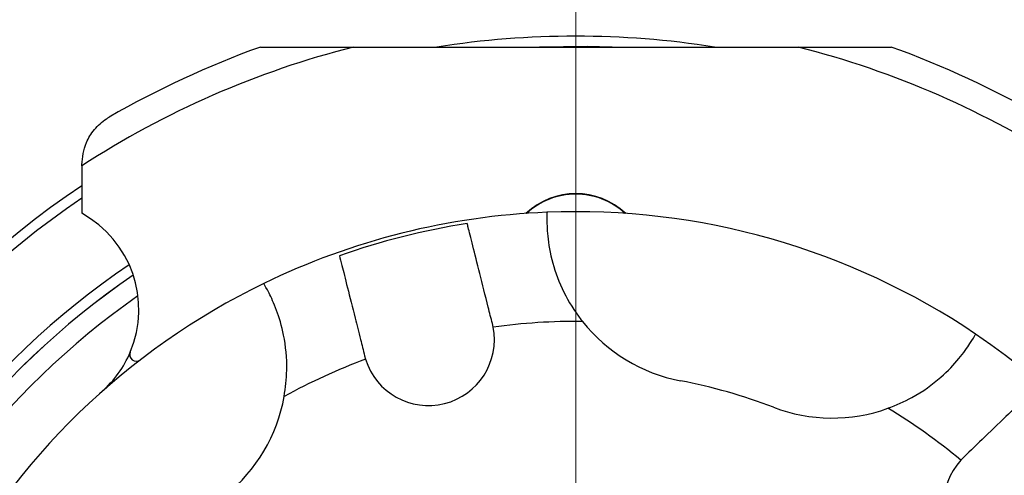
# Model space of a CAD drawing. Header units: inches. Extents: x 1.5 to 32, y 0 to 21.9.
# Tile 13 of 64: x 11.3 to 13.6, y 3.8 to 4.8. Entities that reach past the tile are written whole.
import ezdxf

# ---------------------------------------------------------------- set-up
doc = ezdxf.new("R2010")
doc.units = ezdxf.units.IN
doc.header["$MEASUREMENT"] = 0

# ---------------------------------------------------------------- blocks, each defined once
blk = doc.blocks.new('SW_CENTERMARKSYMBOL_1')
at = {"color": 0, "linetype": 'Continuous', "lineweight": 0}
blk.add_line((0, 0.2), (0, 2.1017), dxfattribs=at)

msp = doc.modelspace()

# ---------------------------------------------------------------- linework, layer by layer
at = {"color": 7, "linetype": 'Continuous', "lineweight": 25}
for p, q in [((11.8623, 4.7766), (12.0745, 4.7766)), ((12.0745, 4.7766), (13.0863, 4.7766)), ((13.0863, 4.7766), (13.2985, 4.7766)), ((11.4554, 4.5058), (11.4554, 4.5086)), ((11.4554, 4.5058), (11.4554, 4.3979)), ((12.3922, 4.1386), (12.3904, 4.1466)), ((12.0995, 4.0734), (12.1017, 4.0655)), ((13.4631, 3.8415), (13.4573, 3.8356))]:
    msp.add_line(p, q, dxfattribs=at)
at = {"color": 7, "linetype": 'Continuous', "lineweight": 25, "flags": 128}
msp.add_lwpolyline([(12.6628, 4.7766), (12.6062, 4.7781), (12.4974, 4.7766)], dxfattribs=at)
at = {"color": 7, "linetype": 'Continuous', "lineweight": 25}
for centre, radius, start, end in [((12.5801, 2.7766), 2.0248, 81.0238, 98.9762), ((12.5804, 2.7766), 2.063, 104.1961, 123.0467), ((12.5804, 2.7766), 2.125, 109.7499, 120), ((12.5804, 2.7766), 2.063, 56.9533, 75.8039), ((12.5804, 2.7766), 2.125, 60, 70.2501), ((12.5801, 2.7766), 2.0248, 123.7415, 199.4249), ((12.5804, 4.2766), 0.166, 46.8072, 133.1928), ((12.5804, 4.2766), 0.165, 90, 132.7653), ((12.5804, 4.2766), 0.165, 47.2347, 90), ((12.5801, 2.7766), 2.0017, 124.184, 199.3604), ((11.3354, 4.1786), 0.25, 337.1985, 61.3146), ((12.5804, 2.7766), 1.625, 92.3145, 115.9278), ((12.5804, 2.7766), 1.625, 55.9278, 92.3145), ((12.5804, 2.7766), 1.6169, 98.7982, 109.444), ((12.5801, 2.7766), 1.8155, 124.0499, 198.6701), ((12.5801, 2.7766), 1.7907, 124.2311, 198.0231), ((12.5801, 2.7766), 1.7905, 124.2325, 198.0225), ((12.5804, 2.7766), 1.625, 115.9278, 152.3145), ((12.5801, 2.7766), 1.7457, 124.8141, 197.8423), ((12.5804, 2.7766), 1.375, 89.3605, 97.8676), ((12.8895, 4.3846), 0.375, 218.4442, 259.1211), ((12.2449, 4.11), 0.15, 197.2479, 10.9943), ((12.5804, 2.7766), 1.625, 32.3145, 55.9278), ((11.3354, 4.1786), 0.25, 311.6057, 337.1985), ((11.5797, 4.0759), 0.015, 157.1985, 307.6031), ((12.5804, 2.7766), 1.375, 110.3747, 118.8817), ((12.5804, 2.7766), 1.2625, 69.1211, 79.1211), ((11.5472, 4.047), 0.375, 309.1211, 349.798), ((13.164, 4.3065), 0.375, 249.1211, 289.798), ((12.5804, 2.7766), 1.375, 50.3747, 58.8817), ((13.5675, 3.7338), 0.15, 137.2479, 310.9943)]:
    msp.add_arc(centre, radius, start, end, dxfattribs=at)
for points, knots in [([(11.4554, 4.5086), (11.4572, 4.5255), (11.46, 4.5524), (11.4827, 4.5892), (11.5031, 4.608), (11.5159, 4.6157), (11.5179, 4.6169)], [0, 0, 0, 0, 0.4350354, 0.6928111, 0.9524009, 1, 1, 1, 1]), ([(12.5148, 4.4002), (12.5146, 4.3975), (12.5143, 4.3919), (12.5149, 4.3491), (12.5249, 4.288), (12.5503, 4.2189), (12.5781, 4.1739), (12.5945, 4.1531), (12.5958, 4.1515)], [0, 0, 0, 0, 0.205864, 0.411774, 0.615466, 0.804537, 0.985054, 1, 1, 1, 1]), ([(12.3904, 4.1466), (12.3873, 4.1591), (12.3773, 4.1988), (12.3611, 4.2631), (12.345, 4.3271), (12.3364, 4.3613), (12.3338, 4.3718), (12.3331, 4.3745)], [0, 0, 0, 0, 0.120339, 0.383983, 0.647665, 0.910397, 1, 1, 1, 1]), ([(12.0422, 4.3013), (12.0438, 4.2947), (12.0477, 4.2794), (12.0598, 4.231), (12.0752, 4.1698), (12.089, 4.1152), (12.0963, 4.0859), (12.0995, 4.0734)], [0, 0, 0, 0, 0.193768, 0.454686, 0.716468, 0.879728, 1, 1, 1, 1]), ([(11.9163, 3.9805), (11.9189, 4.0006), (11.9252, 4.0488), (11.9172, 4.1199), (11.8991, 4.1802), (11.8803, 4.2203), (11.8708, 4.2364), (11.8701, 4.2377), (11.8699, 4.238)], [0, 0, 0, 0, 0.1483361, 0.356506, 0.5393377, 0.7244504, 0.9242484, 1, 1, 1, 1]), ([(13.291, 3.9537), (13.3097, 3.9615), (13.3546, 3.9801), (13.4122, 4.0226), (13.4553, 4.0684), (13.4807, 4.1047), (13.4899, 4.121), (13.4906, 4.1223), (13.4908, 4.1226)], [0, 0, 0, 0, 0.148334, 0.356504, 0.539336, 0.724449, 0.924246, 1, 1, 1, 1]), ([(13.6317, 4.0051), (13.6247, 3.9983), (13.6107, 3.9846), (13.5672, 3.9424), (13.5161, 3.8929), (13.4795, 3.8574), (13.4631, 3.8415)], [0, 0, 0, 0, 0.261611, 0.523219, 0.785561, 1, 1, 1, 1])]:
    msp.add_open_spline(points, degree=3, knots=knots, dxfattribs=at)

# ---------------------------------------------------------------- block references
at = {"color": 7, "linetype": 'Continuous', "lineweight": 0}
msp.add_blockref('SW_CENTERMARKSYMBOL_1', (12.5801, 2.7766), dxfattribs=at)

doc.saveas('drawing.dxf')
